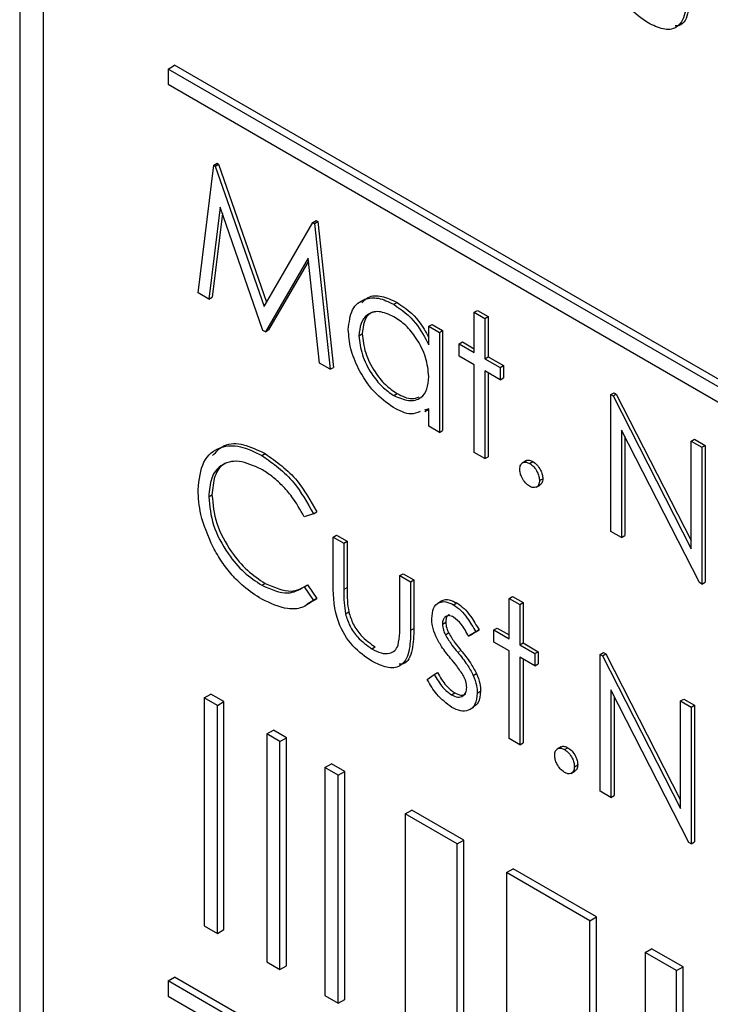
# Paper-space layout 'Blatt4' of a CAD drawing. Header units: millimetres. Extents: x 5 to 418, y 2 to 292.
# Tile 22 of 51: x 82.68 to 86.4, y 178.64 to 183.93. Entities that reach past the tile are written whole.
import ezdxf

# ---------------------------------------------------------------- set-up
doc = ezdxf.new("R2010")
doc.units = ezdxf.units.MM

psp = doc.layouts.new('Blatt4')

# ---------------------------------------------------------------- linework, layer by layer
at = {"color": 7, "linetype": 'Continuous', "lineweight": 25}
for p, q in [((82.6846, 191.8991), (82.6846, 175.3642)), ((82.8108, 191.7679), (82.8108, 175.4371)), ((83.4825, 183.6638), (83.5179, 183.6842)), ((100.4884, 173.8873), (83.5179, 183.6842)), ((100.4531, 173.8669), (83.4825, 183.6638)), ((83.4825, 183.6638), (83.4825, 183.5821)), ((83.4825, 183.5821), (100.4531, 173.7852)), ((83.644, 182.4605), (83.728, 183.1469)), ((83.728, 183.1469), (83.7456, 183.1571)), ((83.728, 183.1469), (83.7361, 183.1422)), ((83.7361, 183.1422), (83.7538, 183.1524)), ((83.7361, 183.1422), (83.9989, 182.3875)), ((83.7456, 183.1571), (83.7538, 183.1524)), ((83.7538, 183.1524), (84.0121, 182.4104)), ((83.7623, 182.9222), (83.7015, 182.4273)), ((83.7744, 182.8873), (83.7191, 182.4375)), ((83.9929, 182.2591), (83.7623, 182.9222)), ((83.9989, 182.3875), (84.261, 182.8392)), ((84.261, 182.8392), (84.2787, 182.8494)), ((84.261, 182.8392), (84.2693, 182.8344)), ((84.2693, 182.8344), (84.2869, 182.8446)), ((84.2693, 182.8344), (84.3538, 182.0507)), ((84.2787, 182.8494), (84.2869, 182.8446)), ((84.2869, 182.8446), (84.3715, 182.0609)), ((84.2355, 182.6478), (84.0058, 182.2516)), ((84.2373, 182.6307), (84.0234, 182.2618)), ((84.2964, 182.0838), (84.2355, 182.6478)), ((83.7015, 182.4273), (83.644, 182.4605)), ((83.7015, 182.4273), (83.7191, 182.4375)), ((84.6959, 182.3996), (84.7136, 182.4098)), ((85.1289, 182.357), (85.1466, 182.3672)), ((85.1289, 182.357), (85.186, 182.324)), ((85.1289, 182.1403), (85.1289, 182.357)), ((85.1466, 182.3672), (85.2037, 182.3342)), ((85.186, 182.324), (85.2037, 182.3342)), ((85.186, 182.324), (85.186, 182.1073)), ((85.2037, 182.3342), (85.2037, 182.1175)), ((84.0058, 182.2516), (83.9929, 182.2591)), ((84.0058, 182.2516), (84.0234, 182.2618)), ((84.8841, 182.2816), (84.9018, 182.2918)), ((84.8841, 182.1822), (84.8841, 182.2816)), ((84.8841, 182.2816), (84.9412, 182.2486)), ((84.9018, 182.2918), (84.9589, 182.2588)), ((84.9412, 182.2486), (84.9589, 182.2588)), ((84.9412, 182.2486), (84.9412, 181.7116)), ((84.9589, 182.2588), (84.9589, 181.7218)), ((84.5088, 182.2305), (84.5265, 182.2407)), ((85.0473, 182.1874), (85.065, 182.1976)), ((85.065, 182.1976), (85.1289, 182.1607)), ((85.0473, 182.1214), (85.0473, 182.1874)), ((85.0473, 182.1874), (85.1289, 182.1403)), ((84.3538, 182.0507), (84.2964, 182.0838)), ((85.1289, 182.0743), (85.0473, 182.1214)), ((85.186, 182.1073), (85.2037, 182.1175)), ((85.186, 182.1073), (85.2676, 182.0602)), ((85.2037, 182.1175), (85.2853, 182.0704)), ((84.3538, 182.0507), (84.3715, 182.0609)), ((85.1289, 181.6033), (85.1289, 182.0743)), ((85.2676, 181.9943), (85.186, 182.0414)), ((85.186, 182.0414), (85.186, 181.5703)), ((85.2037, 182.0312), (85.2037, 181.5805)), ((85.2676, 182.0602), (85.2853, 182.0704)), ((85.2676, 182.0602), (85.2676, 181.9943)), ((85.2853, 182.0704), (85.2853, 182.0045)), ((85.2676, 181.9943), (85.2853, 182.0045)), ((84.6962, 181.9096), (84.7139, 181.9198)), ((85.8632, 181.9142), (85.8809, 181.9244)), ((85.8632, 181.1793), (85.8632, 181.9142)), ((85.8632, 181.9142), (85.8752, 181.9073)), ((85.8752, 181.9073), (85.8928, 181.9175)), ((85.8752, 181.9073), (86.2956, 181.0862)), ((85.8809, 181.9244), (85.8928, 181.9175)), ((85.8928, 181.9175), (86.2956, 181.1309)), ((84.8841, 181.8374), (84.8614, 181.8311)), ((84.8624, 181.823), (84.8841, 181.8355)), ((84.8841, 181.7446), (84.8841, 181.8374)), ((84.9412, 181.7116), (84.8841, 181.7446)), ((84.9412, 181.7116), (84.9589, 181.7218)), ((86.3397, 180.9043), (85.9203, 181.7235)), ((85.9203, 181.7235), (85.9203, 181.1464)), ((85.938, 181.6889), (85.938, 181.1566)), ((86.2956, 181.6646), (86.3133, 181.6748)), ((86.2956, 181.6646), (86.3527, 181.6316)), ((86.2956, 181.0862), (86.2956, 181.6646)), ((86.3133, 181.6748), (86.3704, 181.6418)), ((86.3527, 181.6316), (86.3704, 181.6418)), ((86.3527, 181.6316), (86.3527, 180.8967)), ((86.3704, 181.6418), (86.3704, 180.907)), ((83.9864, 181.5876), (84.0041, 181.5978)), ((85.186, 181.5703), (85.1289, 181.6033)), ((85.186, 181.5703), (85.2037, 181.5805)), ((85.4091, 181.5597), (85.387, 181.547)), ((85.4267, 181.5444), (85.4444, 181.5546)), ((85.4797, 181.4525), (85.4974, 181.4627)), ((85.4617, 181.4168), (85.4838, 181.4296)), ((83.7011, 181.3653), (83.7187, 181.3755)), ((84.264, 181.2736), (84.2141, 181.2583)), ((84.264, 181.2736), (84.2817, 181.2838)), ((84.3701, 181.1494), (84.3878, 181.1596)), ((84.3701, 181.1494), (84.4272, 181.1164)), ((84.3701, 180.8928), (84.3701, 181.1494)), ((84.3878, 181.1596), (84.4449, 181.1266)), ((85.9203, 181.1464), (85.8632, 181.1793)), ((85.9203, 181.1464), (85.938, 181.1566)), ((84.4272, 181.1164), (84.4449, 181.1266)), ((84.4272, 181.1164), (84.4272, 180.8673)), ((84.4449, 181.1266), (84.4449, 180.8775)), ((84.7291, 180.9421), (84.7468, 180.9523)), ((84.7291, 180.693), (84.7291, 180.9421)), ((84.7291, 180.9421), (84.7862, 180.9092)), ((84.7468, 180.9523), (84.8039, 180.9194)), ((83.9868, 180.8902), (84.0044, 180.9004)), ((84.2141, 180.8814), (84.2317, 180.8916)), ((84.2141, 180.8814), (84.264, 180.8089)), ((84.2317, 180.8916), (84.2817, 180.8191)), ((84.7862, 180.9092), (84.8039, 180.9194)), ((84.7862, 180.9092), (84.7862, 180.6477)), ((84.8039, 180.9194), (84.8039, 180.6579)), ((86.3527, 180.8967), (86.3397, 180.9043)), ((86.3527, 180.8967), (86.3704, 180.907)), ((84.2817, 180.8191), (84.2313, 180.7885)), ((84.264, 180.8089), (84.2817, 180.8191)), ((85.3165, 180.8197), (85.3342, 180.8299)), ((85.3165, 180.8197), (85.3736, 180.7867)), ((85.3165, 180.603), (85.3165, 180.8197)), ((85.3342, 180.8299), (85.3913, 180.7969)), ((84.9553, 180.8057), (84.9332, 180.793)), ((85.018, 180.7848), (85.0356, 180.795)), ((85.3736, 180.7867), (85.3913, 180.7969)), ((85.3736, 180.7867), (85.3736, 180.57)), ((85.3913, 180.7969), (85.3913, 180.5802)), ((84.4363, 180.7365), (84.4539, 180.7467)), ((84.9575, 180.6814), (84.9752, 180.6916)), ((85.2349, 180.6501), (85.2526, 180.6603)), ((85.2526, 180.6603), (85.3165, 180.6234)), ((84.9734, 180.6236), (84.991, 180.6338)), ((85.137, 180.6396), (85.0983, 180.6159)), ((85.0983, 180.6159), (85.116, 180.6261)), ((85.1547, 180.6499), (85.116, 180.6261)), ((85.137, 180.6396), (85.1547, 180.6499)), ((85.2349, 180.5842), (85.2349, 180.6501)), ((85.2349, 180.6501), (85.3165, 180.603)), ((84.579, 180.5483), (84.5967, 180.5585)), ((85.3165, 180.5371), (85.2349, 180.5842)), ((85.3736, 180.57), (85.3913, 180.5802)), ((85.3736, 180.57), (85.4552, 180.5229)), ((85.3913, 180.5802), (85.4729, 180.5331)), ((85.3165, 180.066), (85.3165, 180.5371)), ((85.4552, 180.457), (85.3736, 180.5041)), ((85.3736, 180.5041), (85.3736, 180.033)), ((85.4552, 180.5229), (85.4729, 180.5331)), ((85.4552, 180.5229), (85.4552, 180.457)), ((85.4729, 180.5331), (85.4729, 180.4672)), ((85.8061, 180.5183), (85.8237, 180.5285)), ((85.8061, 179.7834), (85.8061, 180.5183)), ((85.8061, 180.5183), (85.8181, 180.5113)), ((85.8181, 180.5113), (85.8357, 180.5215)), ((85.8181, 180.5113), (86.2385, 179.6902)), ((85.8237, 180.5285), (85.8357, 180.5215)), ((85.8357, 180.5215), (86.2385, 179.735)), ((85.3913, 180.4939), (85.3913, 180.0432)), ((85.4552, 180.457), (85.4729, 180.4672)), ((84.876, 180.3836), (84.9138, 180.4115)), ((84.9138, 180.4115), (84.9315, 180.4217)), ((85.1235, 180.4062), (85.1412, 180.4164)), ((83.6768, 180.2854), (83.7122, 180.3058)), ((83.7476, 180.2446), (83.6768, 180.2854)), ((83.6768, 180.2854), (83.6768, 179.0606)), ((83.7829, 180.265), (83.7122, 180.3058)), ((85.006, 180.3018), (85.0237, 180.312)), ((85.1452, 180.3106), (85.1629, 180.3208)), ((86.2826, 179.5083), (85.8632, 180.3275)), ((85.8632, 180.3275), (85.8632, 179.7504)), ((85.8809, 180.2929), (85.8809, 179.7606)), ((83.7476, 180.2446), (83.7829, 180.265)), ((83.7476, 179.0198), (83.7476, 180.2446)), ((83.7829, 179.0402), (83.7829, 180.265)), ((85.104, 180.2218), (85.1261, 180.2345)), ((86.2385, 180.2686), (86.2562, 180.2788)), ((86.2385, 179.6902), (86.2385, 180.2686)), ((86.2385, 180.2686), (86.2956, 180.2357)), ((86.2562, 180.2788), (86.3133, 180.2459)), ((86.2956, 180.2357), (86.3133, 180.2459)), ((86.2956, 180.2357), (86.2956, 179.5008)), ((86.3133, 180.2459), (86.3133, 179.511)), ((84.0134, 180.0911), (84.0488, 180.1115)), ((84.0841, 180.0503), (84.0134, 180.0911)), ((84.0134, 180.0911), (84.0134, 178.8663)), ((84.1195, 180.0707), (84.0488, 180.1115)), ((84.0841, 180.0503), (84.1195, 180.0707)), ((84.0841, 178.8255), (84.0841, 180.0503)), ((84.1195, 178.8459), (84.1195, 180.0707)), ((85.3736, 180.033), (85.3165, 180.066)), ((85.3736, 180.033), (85.3913, 180.0432)), ((85.5968, 180.0224), (85.5747, 180.0097)), ((85.6143, 180.0071), (85.632, 180.0173)), ((84.3263, 179.9105), (84.3616, 179.9309)), ((84.4324, 179.8901), (84.3616, 179.9309)), ((85.6674, 179.9153), (85.685, 179.9255)), ((84.397, 179.8697), (84.3263, 179.9105)), ((84.3263, 179.9105), (84.3263, 178.6857)), ((84.397, 179.8697), (84.4324, 179.8901)), ((84.397, 178.6449), (84.397, 179.8697)), ((84.4324, 178.6653), (84.4324, 179.8901)), ((85.6494, 179.8795), (85.6714, 179.8923)), ((85.8632, 179.7504), (85.8061, 179.7834)), ((85.8632, 179.7504), (85.8809, 179.7606)), ((84.7576, 179.6616), (84.7929, 179.682)), ((85.0366, 179.5005), (84.7576, 179.6616)), ((84.7576, 179.6616), (84.7576, 178.4367)), ((85.072, 179.5209), (84.7929, 179.682)), ((85.0366, 179.5005), (85.072, 179.5209)), ((85.0366, 178.2756), (85.0366, 179.5005)), ((85.072, 178.2961), (85.072, 179.5209)), ((86.2956, 179.5008), (86.2826, 179.5083)), ((86.2956, 179.5008), (86.3133, 179.511)), ((85.303, 179.3467), (85.3383, 179.3671)), ((85.7512, 179.088), (85.303, 179.3467)), ((85.303, 179.3467), (85.303, 178.1219)), ((85.7865, 179.1084), (85.3383, 179.3671)), ((85.7512, 179.088), (85.7865, 179.1084)), ((85.7512, 177.8631), (85.7512, 179.088)), ((85.7865, 177.8836), (85.7865, 179.1084)), ((83.6768, 179.0606), (83.7476, 179.0198)), ((83.7476, 179.0198), (83.7829, 179.0402)), ((86.0471, 178.9171), (86.0825, 178.9375)), ((86.2162, 178.8195), (86.0471, 178.9171)), ((86.0471, 178.9171), (86.0471, 177.6923)), ((86.2516, 178.8399), (86.0825, 178.9375)), ((84.0134, 178.8663), (84.0841, 178.8255)), ((84.0841, 178.8255), (84.1195, 178.8459)), ((86.2162, 178.8195), (86.2516, 178.8399)), ((86.2162, 177.5947), (86.2162, 178.8195)), ((86.2516, 177.6151), (86.2516, 178.8399)), ((83.4825, 178.7645), (83.5179, 178.7849)), ((100.4531, 168.9676), (83.4825, 178.7645)), ((83.4825, 178.7645), (83.4825, 178.6829)), ((100.4884, 168.988), (83.5179, 178.7849)), ((83.4825, 178.6829), (100.4531, 168.886)), ((84.3263, 178.6857), (84.397, 178.6449)), ((84.397, 178.6449), (84.4324, 178.6653))]:
    psp.add_line(p, q, dxfattribs=at)
at = {"color": 7, "linetype": 'Continuous', "lineweight": 18}
for p, q in [((84.4272, 180.8673), (84.4449, 180.8775)), ((84.7862, 180.6477), (84.8039, 180.6579)), ((85.0398, 180.5299), (85.0574, 180.5401))]:
    psp.add_line(p, q, dxfattribs=at)
at = {"color": 7, "linetype": 'Continuous', "lineweight": 25}
for points, knots in [([(86.0635, 183.9122), (86.0281, 183.9359), (85.9575, 183.983), (85.8586, 184.1476), (85.8564, 184.256), (85.855, 184.3224)], [0, 0, 0, 0, 0.280973, 0.559789, 1, 1, 1, 1]), ([(86.2711, 184.0773), (86.2706, 184.0375), (86.2696, 183.9583), (86.2248, 183.8794), (86.1452, 183.871), (86.0908, 183.8984), (86.0635, 183.9122)], [0, 0, 0, 0, 0.281499, 0.559642, 0.779297, 1, 1, 1, 1]), ([(86.2888, 184.0875), (86.2879, 184.0487), (86.286, 183.9714), (86.2545, 183.8971), (86.2168, 183.8954), (86.2094, 183.895)], [0, 0, 0, 0, 0.448449, 0.891553, 1, 1, 1, 1]), ([(84.4517, 182.2642), (84.4561, 182.3028), (84.465, 182.38), (84.5323, 182.4307), (84.6119, 182.4399), (84.6679, 182.413), (84.6959, 182.3996)], [0, 0, 0, 0, 0.279407, 0.559193, 0.779548, 1, 1, 1, 1]), ([(84.5247, 182.4074), (84.5353, 182.4185), (84.562, 182.4467), (84.6305, 182.4489), (84.6859, 182.4229), (84.7136, 182.4098)], [0, 0, 0, 0, 0.246315, 0.623074, 1, 1, 1, 1]), ([(84.7136, 182.4098), (84.7559, 182.3806), (84.8232, 182.3342), (84.8676, 182.252), (84.8841, 182.2215)], [0, 0, 0, 0, 0.628797, 1, 1, 1, 1]), ([(84.6967, 182.3332), (84.6694, 182.3453), (84.6149, 182.3695), (84.553, 182.3492), (84.5158, 182.3005), (84.5111, 182.2538), (84.5088, 182.2305)], [0, 0, 0, 0, 0.279771, 0.559297, 0.779719, 1, 1, 1, 1]), ([(84.5991, 182.3597), (84.589, 182.3578), (84.561, 182.3527), (84.5339, 182.3096), (84.529, 182.2636), (84.5265, 182.2407)], [0, 0, 0, 0, 0.219764, 0.610007, 1, 1, 1, 1]), ([(84.6959, 182.3996), (84.7379, 182.3699), (84.813, 182.3168), (84.8624, 182.2234), (84.8841, 182.1822)], [0, 0, 0, 0, 0.55906, 1, 1, 1, 1]), ([(84.8841, 182.0119), (84.8811, 182.0455), (84.875, 182.1127), (84.8236, 182.2124), (84.7616, 182.2898), (84.7184, 182.3188), (84.6967, 182.3332)], [0, 0, 0, 0, 0.279669, 0.559213, 0.779486, 1, 1, 1, 1]), ([(84.6942, 181.8448), (84.6584, 181.8703), (84.5869, 181.9212), (84.5078, 182.0428), (84.4589, 182.1627), (84.4541, 182.2303), (84.4517, 182.2642)], [0, 0, 0, 0, 0.279575, 0.55933, 0.779589, 1, 1, 1, 1]), ([(84.5088, 182.2305), (84.5127, 182.1969), (84.5204, 182.1297), (84.5705, 182.0308), (84.632, 181.9539), (84.6748, 181.9243), (84.6962, 181.9096)], [0, 0, 0, 0, 0.279429, 0.559147, 0.779569, 1, 1, 1, 1]), ([(84.5265, 182.2407), (84.5303, 182.2071), (84.538, 182.1399), (84.5881, 182.041), (84.6497, 181.9641), (84.6925, 181.9345), (84.7139, 181.9198)], [0, 0, 0, 0, 0.279429, 0.559147, 0.779569, 1, 1, 1, 1]), ([(84.6962, 181.9096), (84.7235, 181.8976), (84.778, 181.8737), (84.8415, 181.8909), (84.8785, 181.9407), (84.8822, 181.9881), (84.8841, 182.0119)], [0, 0, 0, 0, 0.279824, 0.559384, 0.779612, 1, 1, 1, 1]), ([(84.7139, 181.9198), (84.7418, 181.9063), (84.7863, 181.8848), (84.8199, 181.898), (84.8324, 181.9029)], [0, 0, 0, 0, 0.628776, 1, 1, 1, 1]), ([(84.8377, 181.8244), (84.8217, 181.8173), (84.7815, 181.7993), (84.727, 181.8277), (84.6942, 181.8448)], [0, 0, 0, 0, 0.396536, 1, 1, 1, 1]), ([(83.644, 181.4033), (83.6498, 181.4575), (83.6614, 181.566), (83.7555, 181.6378), (83.8689, 181.6454), (83.9472, 181.6069), (83.9864, 181.5876)], [0, 0, 0, 0, 0.27951, 0.559076, 0.779373, 1, 1, 1, 1]), ([(83.7221, 181.5865), (83.7415, 181.6079), (83.7832, 181.6537), (83.8875, 181.6543), (83.9652, 181.6166), (84.0041, 181.5978)], [0, 0, 0, 0, 0.303709, 0.651593, 1, 1, 1, 1]), ([(83.9828, 181.5143), (83.9422, 181.5324), (83.8609, 181.5685), (83.7661, 181.5435), (83.7098, 181.4712), (83.704, 181.4006), (83.7011, 181.3653)], [0, 0, 0, 0, 0.279857, 0.559518, 0.779684, 1, 1, 1, 1]), ([(83.8453, 181.5563), (83.8233, 181.5537), (83.7739, 181.5479), (83.7279, 181.4801), (83.7218, 181.4104), (83.7187, 181.3755)], [0, 0, 0, 0, 0.285239, 0.642498, 1, 1, 1, 1]), ([(83.9864, 181.5876), (84.0475, 181.5445), (84.1567, 181.4675), (84.2312, 181.3329), (84.264, 181.2736)], [0, 0, 0, 0, 0.559519, 1, 1, 1, 1]), ([(84.0041, 181.5978), (84.0652, 181.5547), (84.1744, 181.4777), (84.2489, 181.3431), (84.2817, 181.2838)], [0, 0, 0, 0, 0.559519, 1, 1, 1, 1]), ([(85.4075, 181.5575), (85.4085, 181.5585), (85.413, 181.5631), (85.4262, 181.5629), (85.4383, 181.5574), (85.4444, 181.5546)], [0, 0, 0, 0, 0.116521, 0.558073, 1, 1, 1, 1]), ([(85.4444, 181.5546), (85.4522, 181.549), (85.4679, 181.5379), (85.485, 181.5112), (85.4959, 181.485), (85.4969, 181.4702), (85.4974, 181.4627)], [0, 0, 0, 0, 0.279606, 0.559239, 0.779495, 1, 1, 1, 1]), ([(84.2141, 181.2583), (84.1933, 181.2953), (84.159, 181.3563), (84.0969, 181.427), (84.0408, 181.4778), (84.0021, 181.5021), (83.9828, 181.5143)], [0, 0, 0, 0, 0.339328, 0.559462, 0.779726, 1, 1, 1, 1]), ([(85.3736, 181.5138), (85.3746, 181.5223), (85.3764, 181.5393), (85.3908, 181.5509), (85.4082, 181.5532), (85.4205, 181.5473), (85.4267, 181.5444)], [0, 0, 0, 0, 0.279564, 0.559276, 0.779544, 1, 1, 1, 1]), ([(85.4267, 181.4219), (85.4189, 181.4275), (85.4033, 181.4388), (85.386, 181.4654), (85.3754, 181.4915), (85.3742, 181.5064), (85.3736, 181.5138)], [0, 0, 0, 0, 0.2795689, 0.5591304, 0.7795611, 1, 1, 1, 1]), ([(85.4267, 181.5444), (85.4345, 181.5388), (85.4502, 181.5277), (85.4674, 181.501), (85.4783, 181.4748), (85.4792, 181.4599), (85.4797, 181.4525)], [0, 0, 0, 0, 0.279606, 0.559239, 0.779495, 1, 1, 1, 1]), ([(85.4797, 181.4525), (85.4788, 181.444), (85.4769, 181.427), (85.4625, 181.4155), (85.4451, 181.4132), (85.4328, 181.419), (85.4267, 181.4219)], [0, 0, 0, 0, 0.2794888, 0.5593841, 0.7796859, 1, 1, 1, 1]), ([(85.4974, 181.4627), (85.4966, 181.454), (85.4952, 181.4382), (85.4854, 181.432), (85.481, 181.4292)], [0, 0, 0, 0, 0.55445, 1, 1, 1, 1]), ([(83.7247, 181.0946), (83.6983, 181.1543), (83.6512, 181.2611), (83.6462, 181.3598), (83.644, 181.4033)], [0, 0, 0, 0, 0.559025, 1, 1, 1, 1]), ([(83.7011, 181.3653), (83.7059, 181.3149), (83.7156, 181.2143), (83.7954, 181.0658), (83.8899, 180.9539), (83.9545, 180.9114), (83.9868, 180.8902)], [0, 0, 0, 0, 0.279435, 0.558922, 0.779283, 1, 1, 1, 1]), ([(83.7187, 181.3755), (83.7236, 181.3251), (83.7333, 181.2245), (83.813, 181.076), (83.9076, 180.9641), (83.9721, 180.9216), (84.0044, 180.9004)], [0, 0, 0, 0, 0.279435, 0.558922, 0.779283, 1, 1, 1, 1]), ([(83.9871, 180.8146), (83.9537, 180.8361), (83.8985, 180.8714), (83.8259, 180.9435), (83.7697, 181.0145), (83.7397, 181.0679), (83.7247, 181.0946)], [0, 0, 0, 0, 0.3398367, 0.5599278, 0.7799662, 1, 1, 1, 1]), ([(83.9868, 180.8902), (84.036, 180.8687), (84.124, 180.8303), (84.1865, 180.8658), (84.2141, 180.8814)], [0, 0, 0, 0, 0.558771, 1, 1, 1, 1]), ([(84.0044, 180.9004), (84.0536, 180.8789), (84.1417, 180.8405), (84.2042, 180.876), (84.2317, 180.8916)], [0, 0, 0, 0, 0.558771, 1, 1, 1, 1]), ([(84.5785, 180.4826), (84.5431, 180.5063), (84.4726, 180.5534), (84.3737, 180.718), (84.3715, 180.8264), (84.3701, 180.8928)], [0, 0, 0, 0, 0.280971, 0.559789, 1, 1, 1, 1]), ([(84.4272, 180.8673), (84.4272, 180.8437), (84.427, 180.8016), (84.4335, 180.7564), (84.4363, 180.7365)], [0, 0, 0, 0, 0.560385, 1, 1, 1, 1]), ([(84.4449, 180.8775), (84.4448, 180.8539), (84.4447, 180.8118), (84.4511, 180.7666), (84.4539, 180.7467)], [0, 0, 0, 0, 0.560385, 1, 1, 1, 1]), ([(84.264, 180.8089), (84.2444, 180.7942), (84.2052, 180.765), (84.1108, 180.757), (84.034, 180.7928), (83.9871, 180.8146)], [0, 0, 0, 0, 0.280414, 0.560795, 1, 1, 1, 1]), ([(84.9543, 180.8027), (84.9558, 180.8044), (84.9651, 180.8147), (84.9945, 180.8142), (85.0219, 180.8014), (85.0356, 180.795)], [0, 0, 0, 0, 0.086576, 0.543069, 1, 1, 1, 1]), ([(84.9004, 180.7118), (84.9021, 180.7313), (84.9055, 180.7705), (84.9365, 180.7996), (84.976, 180.8051), (85.004, 180.7916), (85.018, 180.7848)], [0, 0, 0, 0, 0.279926, 0.559432, 0.77961, 1, 1, 1, 1]), ([(85.018, 180.7848), (85.031, 180.7755), (85.0572, 180.757), (85.0987, 180.706), (85.1225, 180.6648), (85.137, 180.6396)], [0, 0, 0, 0, 0.279562, 0.559699, 1, 1, 1, 1]), ([(85.0356, 180.795), (85.0487, 180.7858), (85.0749, 180.7673), (85.1164, 180.7162), (85.1402, 180.675), (85.1547, 180.6499)], [0, 0, 0, 0, 0.279562, 0.559699, 1, 1, 1, 1]), ([(84.4363, 180.7365), (84.4433, 180.7145), (84.4573, 180.6703), (84.5085, 180.5978), (84.5523, 180.567), (84.579, 180.5483)], [0, 0, 0, 0, 0.280113, 0.560542, 1, 1, 1, 1]), ([(84.4539, 180.7467), (84.461, 180.7247), (84.475, 180.6805), (84.5262, 180.608), (84.57, 180.5773), (84.5967, 180.5585)], [0, 0, 0, 0, 0.280113, 0.560542, 1, 1, 1, 1]), ([(84.9217, 180.6167), (84.9148, 180.6352), (84.9024, 180.6682), (84.901, 180.6985), (84.9004, 180.7118)], [0, 0, 0, 0, 0.55958, 1, 1, 1, 1]), ([(85.018, 180.7188), (85.0089, 180.7227), (84.9908, 180.7304), (84.9716, 180.7212), (84.9595, 180.7049), (84.9582, 180.6893), (84.9575, 180.6814)], [0, 0, 0, 0, 0.279322, 0.559071, 0.779507, 1, 1, 1, 1]), ([(84.9954, 180.7315), (84.9932, 180.7308), (84.9854, 180.7284), (84.9774, 180.7147), (84.9759, 180.6993), (84.9752, 180.6916)], [0, 0, 0, 0, 0.16484, 0.582365, 1, 1, 1, 1]), ([(85.0983, 180.6159), (85.086, 180.6392), (85.0642, 180.6807), (85.0321, 180.7072), (85.018, 180.7188)], [0, 0, 0, 0, 0.562038, 1, 1, 1, 1]), ([(84.7197, 180.5676), (84.7231, 180.5899), (84.7294, 180.6296), (84.7292, 180.6736), (84.7291, 180.693)], [0, 0, 0, 0, 0.559355, 1, 1, 1, 1]), ([(84.8039, 180.6579), (84.803, 180.6191), (84.8011, 180.5418), (84.7696, 180.4675), (84.7319, 180.4658), (84.7245, 180.4654)], [0, 0, 0, 0, 0.448449, 0.891553, 1, 1, 1, 1]), ([(84.9575, 180.6814), (84.9586, 180.6709), (84.9605, 180.652), (84.9694, 180.6323), (84.9734, 180.6236)], [0, 0, 0, 0, 0.559015, 1, 1, 1, 1]), ([(84.9752, 180.6916), (84.9763, 180.6811), (84.9781, 180.6622), (84.9871, 180.6425), (84.991, 180.6338)], [0, 0, 0, 0, 0.559015, 1, 1, 1, 1]), ([(84.7862, 180.6477), (84.7857, 180.6079), (84.7847, 180.5287), (84.7399, 180.4498), (84.6603, 180.4413), (84.6058, 180.4688), (84.5785, 180.4826)], [0, 0, 0, 0, 0.281499, 0.559642, 0.779295, 1, 1, 1, 1]), ([(85.0019, 180.4971), (84.985, 180.5178), (84.9547, 180.5548), (84.9318, 180.5978), (84.9217, 180.6167)], [0, 0, 0, 0, 0.560653, 1, 1, 1, 1]), ([(84.9734, 180.6236), (84.9847, 180.605), (85.005, 180.5718), (85.0291, 180.5427), (85.0398, 180.5299)], [0, 0, 0, 0, 0.5590147, 1, 1, 1, 1]), ([(84.991, 180.6338), (85.0024, 180.6152), (85.0227, 180.5821), (85.0468, 180.5529), (85.0574, 180.5401)], [0, 0, 0, 0, 0.5590147, 1, 1, 1, 1]), ([(84.579, 180.5483), (84.5956, 180.5398), (84.6287, 180.523), (84.671, 180.5215), (84.7032, 180.5362), (84.7142, 180.5572), (84.7197, 180.5676)], [0, 0, 0, 0, 0.28027, 0.559997, 0.780071, 1, 1, 1, 1]), ([(85.0724, 180.4011), (85.0602, 180.4201), (85.0384, 180.4541), (85.0131, 180.484), (85.0019, 180.4971)], [0, 0, 0, 0, 0.559083, 1, 1, 1, 1]), ([(85.0398, 180.5299), (85.0574, 180.5084), (85.0887, 180.4702), (85.1129, 180.4257), (85.1235, 180.4062)], [0, 0, 0, 0, 0.560629, 1, 1, 1, 1]), ([(85.0574, 180.5401), (85.075, 180.5186), (85.1064, 180.4804), (85.1306, 180.4359), (85.1412, 180.4164)], [0, 0, 0, 0, 0.560629, 1, 1, 1, 1]), ([(84.9138, 180.4115), (84.9283, 180.3862), (84.954, 180.3409), (84.9901, 180.3137), (85.006, 180.3018)], [0, 0, 0, 0, 0.560838, 1, 1, 1, 1]), ([(84.9315, 180.4217), (84.9459, 180.3964), (84.9717, 180.3511), (85.0078, 180.3239), (85.0237, 180.312)], [0, 0, 0, 0, 0.560838, 1, 1, 1, 1]), ([(85.0881, 180.3408), (85.0872, 180.3517), (85.0857, 180.3713), (85.0765, 180.392), (85.0724, 180.4011)], [0, 0, 0, 0, 0.559578, 1, 1, 1, 1]), ([(85.1235, 180.4062), (85.1306, 180.3876), (85.1432, 180.3544), (85.1446, 180.324), (85.1452, 180.3106)], [0, 0, 0, 0, 0.5594439, 1, 1, 1, 1]), ([(85.1412, 180.4164), (85.1482, 180.3978), (85.1608, 180.3646), (85.1623, 180.3342), (85.1629, 180.3208)], [0, 0, 0, 0, 0.5594439, 1, 1, 1, 1]), ([(85.0089, 180.2341), (84.9801, 180.2551), (84.9284, 180.2925), (84.892, 180.3558), (84.876, 180.3836)], [0, 0, 0, 0, 0.559297, 1, 1, 1, 1]), ([(85.006, 180.3018), (85.0176, 180.2965), (85.0407, 180.2858), (85.0673, 180.293), (85.0851, 180.3111), (85.0871, 180.3309), (85.0881, 180.3408)], [0, 0, 0, 0, 0.279992, 0.559756, 0.77995, 1, 1, 1, 1]), ([(85.1452, 180.3106), (85.1429, 180.2889), (85.1383, 180.2453), (85.1012, 180.2154), (85.0561, 180.2112), (85.0247, 180.2265), (85.0089, 180.2341)], [0, 0, 0, 0, 0.279556, 0.55923, 0.779474, 1, 1, 1, 1]), ([(85.0237, 180.312), (85.0354, 180.3064), (85.0582, 180.2956), (85.0756, 180.3025), (85.0841, 180.3059)], [0, 0, 0, 0, 0.5135311, 1, 1, 1, 1]), ([(85.1629, 180.3208), (85.161, 180.2983), (85.1577, 180.2585), (85.1329, 180.2427), (85.1221, 180.2359)], [0, 0, 0, 0, 0.564298, 1, 1, 1, 1]), ([(85.5952, 180.0202), (85.5961, 180.0212), (85.6007, 180.0258), (85.6139, 180.0257), (85.626, 180.0201), (85.632, 180.0173)], [0, 0, 0, 0, 0.116521, 0.558073, 1, 1, 1, 1]), ([(85.5613, 179.9765), (85.5622, 179.985), (85.5641, 180.002), (85.5785, 180.0137), (85.5959, 180.0159), (85.6082, 180.01), (85.6143, 180.0071)], [0, 0, 0, 0, 0.2795623, 0.5592778, 0.7795455, 1, 1, 1, 1]), ([(85.6143, 179.8846), (85.6065, 179.8903), (85.5909, 179.9015), (85.5737, 179.9281), (85.563, 179.9543), (85.5619, 179.9691), (85.5613, 179.9765)], [0, 0, 0, 0, 0.279568, 0.559128, 0.779562, 1, 1, 1, 1]), ([(85.6143, 180.0071), (85.6222, 180.0016), (85.6379, 179.9905), (85.655, 179.9637), (85.6659, 179.9375), (85.6669, 179.9227), (85.6674, 179.9153)], [0, 0, 0, 0, 0.279607, 0.559241, 0.779494, 1, 1, 1, 1]), ([(85.632, 180.0173), (85.6399, 180.0118), (85.6555, 180.0007), (85.6727, 179.9739), (85.6836, 179.9477), (85.6846, 179.9329), (85.685, 179.9255)], [0, 0, 0, 0, 0.279607, 0.559241, 0.779494, 1, 1, 1, 1]), ([(85.6674, 179.9153), (85.6664, 179.9068), (85.6646, 179.8898), (85.6501, 179.8782), (85.6328, 179.8759), (85.6205, 179.8817), (85.6143, 179.8846)], [0, 0, 0, 0, 0.279488, 0.559383, 0.779686, 1, 1, 1, 1]), ([(85.685, 179.9255), (85.6843, 179.9167), (85.6829, 179.901), (85.673, 179.8947), (85.6686, 179.8919)], [0, 0, 0, 0, 0.554448, 1, 1, 1, 1])]:
    psp.add_open_spline(points, degree=3, knots=knots, dxfattribs=at)

doc.saveas('drawing.dxf')
